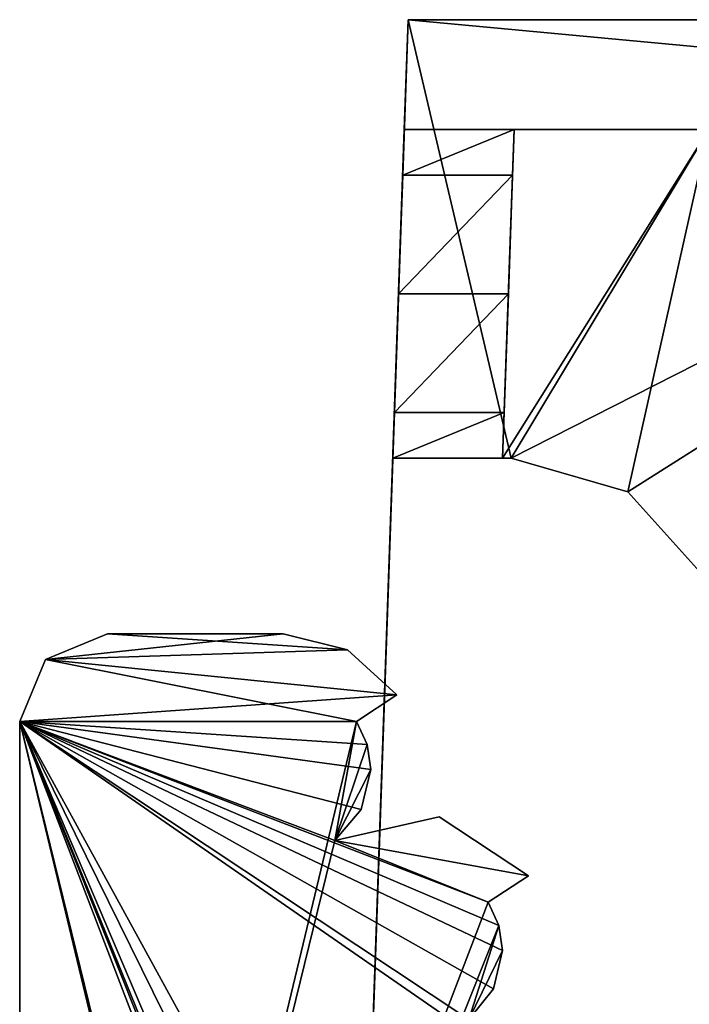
# Model space of a CAD drawing. Header units: millimetres. Extents: x -269 to 269, y -16 to 416.
# Tile 26 of 171: x -259 to -244, y 392 to 414. Entities that reach past the tile are written whole.
import ezdxf

# ---------------------------------------------------------------- set-up
doc = ezdxf.new("R2010")
doc.units = ezdxf.units.MM
doc.header["$LTSCALE"] = 65.185185
for name, color, linetype in [('2206', 7, 'CONTINUOUS'), ('2207', 7, 'CONTINUOUS'), ('2208', 7, 'CONTINUOUS'), ('2209', 7, 'CONTINUOUS'), ('2210', 7, 'CONTINUOUS'), ('2235', 7, 'CONTINUOUS'), ('2236', 7, 'CONTINUOUS'), ('2237', 7, 'CONTINUOUS'), ('2238', 7, 'CONTINUOUS'), ('2239', 7, 'CONTINUOUS'), ('2240', 7, 'CONTINUOUS'), ('809', 7, 'CONTINUOUS'), ('810', 7, 'CONTINUOUS'), ('865', 7, 'CONTINUOUS'), ('868', 7, 'CONTINUOUS'), ('898', 7, 'CONTINUOUS'), ('899', 7, 'CONTINUOUS'), ('903', 7, 'CONTINUOUS'), ('904', 7, 'CONTINUOUS'), ('905', 7, 'CONTINUOUS'), ('906', 7, 'CONTINUOUS'), ('907', 7, 'CONTINUOUS'), ('908', 7, 'CONTINUOUS')]:
    doc.layers.add(name, color=color, linetype=linetype)

msp = doc.modelspace()

# ---------------------------------------------------------------- linework, layer by layer
at = {"layer": '2206', "linetype": 'Continuous'}
for points in [[(-251.53, 399.629, -317), (-253, 400, -317), (-251.53, 399.629, -17), (-251.53, 399.629, -317)], [(-253, 400, -317), (-253, 400, -17), (-251.53, 399.629, -17), (-253, 400, -317)], [(-250.411, 398.605, -317), (-251.53, 399.629, -317), (-250.411, 398.605, -17), (-250.411, 398.605, -317)], [(-250.411, 398.605, -17), (-251.53, 399.629, -317), (-251.53, 399.629, -17), (-250.411, 398.605, -17)]]:
    msp.add_3dface(points, dxfattribs=at)
at = {"layer": '2207', "linetype": 'Continuous'}
for points in [[(-253, 400, -317), (-257, 400, -317), (-257, 400, -17), (-253, 400, -317)], [(-253, 400, -317), (-257, 400, -17), (-253, 400, -17), (-253, 400, -317)]]:
    msp.add_3dface(points, dxfattribs=at)
at = {"layer": '2208', "linetype": 'Continuous'}
for points in [[(-257, 400, -317), (-258.414, 399.414, -317), (-257, 400, -17), (-257, 400, -317)], [(-258.414, 399.414, -317), (-258.414, 399.414, -17), (-257, 400, -17), (-258.414, 399.414, -317)], [(-259, 398, -317), (-259, 398, -17), (-258.414, 399.414, -17), (-259, 398, -317)], [(-258.414, 399.414, -317), (-259, 398, -317), (-258.414, 399.414, -17), (-258.414, 399.414, -317)]]:
    msp.add_3dface(points, dxfattribs=at)
at = {"layer": '2209', "linetype": 'Continuous'}
for points in [[(-259, 379.9, -254), (-259, 380.515, -255.485), (-259, 398, -317), (-259, 379.9, -254)], [(-259, 379.9, -254), (-259, 398, -317), (-259, 366, -317), (-259, 379.9, -254)], [(-259, 380.515, -255.485), (-259, 382, -256.1), (-259, 398, -317), (-259, 380.515, -255.485)], [(-259, 382, -256.1), (-259, 383.485, -255.485), (-259, 398, -317), (-259, 382, -256.1)], [(-259, 383.485, -255.485), (-259, 384.1, -254), (-259, 398, -317), (-259, 383.485, -255.485)], [(-259, 384.1, -254), (-259, 384.1, -250), (-259, 398, -317), (-259, 384.1, -254)], [(-259, 398, -317), (-259, 384.1, -250), (-259, 382, -228.1), (-259, 398, -317)], [(-259, 398, -17), (-259, 398, -317), (-259, 383.82, -40.953), (-259, 398, -17)], [(-259, 384.685, -223.45), (-259, 398, -317), (-259, 384.686, -226.548), (-259, 384.685, -223.45)], [(-259, 398, -317), (-259, 384.685, -223.45), (-259, 382, -72.1), (-259, 398, -317)], [(-259, 384.686, -226.548), (-259, 398, -317), (-259, 382, -228.1), (-259, 384.686, -226.548)], [(-259, 383.82, -40.953), (-259, 398, -317), (-259, 383.818, -43.051), (-259, 383.82, -40.953)], [(-259, 383.818, -43.051), (-259, 398, -317), (-259, 384.685, -67.45), (-259, 383.818, -43.051)], [(-259, 384.685, -67.45), (-259, 398, -317), (-259, 384.686, -70.548), (-259, 384.685, -67.45)], [(-259, 384.686, -70.548), (-259, 398, -317), (-259, 382, -72.1), (-259, 384.686, -70.548)], [(-259, 366, -17), (-259, 398, -17), (-259, 383.82, -40.953), (-259, 366, -17)]]:
    msp.add_3dface(points, dxfattribs=at)
at = {"layer": '2210', "linetype": 'Continuous'}
for points in [[(-257, 400, -317), (-251.53, 399.629, -317), (-258.414, 399.414, -317), (-257, 400, -317)], [(-253, 400, -317), (-251.53, 399.629, -317), (-257, 400, -317), (-253, 400, -317)], [(-251.53, 399.629, -317), (-250.411, 398.605, -317), (-258.414, 399.414, -317), (-251.53, 399.629, -317)], [(-251.33, 398, -317), (-259, 398, -317), (-258.414, 399.414, -317), (-251.33, 398, -317)], [(-250.411, 398.605, -317), (-251.33, 398, -317), (-258.414, 399.414, -317), (-250.411, 398.605, -317)], [(-259, 366, -317), (-259, 398, -317), (-251.33, 366, -317), (-259, 366, -317)], [(-251.33, 366, -317), (-259, 398, -317), (-251.824, 368.717, -317), (-251.33, 366, -317)], [(-251.824, 368.717, -317), (-259, 398, -317), (-248.33, 370.124, -317), (-251.824, 368.717, -317)], [(-248.33, 370.124, -317), (-259, 398, -317), (-248.084, 370.65, -317), (-248.33, 370.124, -317)], [(-248.084, 370.65, -317), (-259, 398, -317), (-248.768, 372.8, -317), (-248.084, 370.65, -317)], [(-248.768, 372.8, -317), (-259, 398, -317), (-248.3, 372.8, -317), (-248.768, 372.8, -317)], [(-248.3, 372.8, -317), (-259, 398, -317), (-246.886, 373.386, -317), (-248.3, 372.8, -317)], [(-246.886, 373.386, -317), (-259, 398, -317), (-246.3, 374.8, -317), (-246.886, 373.386, -317)], [(-246.3, 374.8, -317), (-259, 398, -317), (-246.3, 389.2, -317), (-246.3, 374.8, -317)], [(-246.3, 389.2, -317), (-259, 398, -317), (-248.768, 391.2, -317), (-246.3, 389.2, -317)], [(-248.768, 391.2, -317), (-259, 398, -317), (-248.202, 391.899, -317), (-248.768, 391.2, -317)], [(-248.202, 391.899, -317), (-259, 398, -317), (-248, 392.776, -317), (-248.202, 391.899, -317)], [(-248, 392.776, -317), (-259, 398, -317), (-248.084, 393.348, -317), (-248, 392.776, -317)], [(-248.084, 393.348, -317), (-259, 398, -317), (-248.329, 393.876, -317), (-248.084, 393.348, -317)], [(-248.329, 393.876, -317), (-259, 398, -317), (-251.824, 395.283, -317), (-248.329, 393.876, -317)], [(-251.824, 395.283, -317), (-259, 398, -317), (-251.218, 395.993, -317), (-251.824, 395.283, -317)], [(-251.218, 395.993, -317), (-259, 398, -317), (-251, 396.9, -317), (-251.218, 395.993, -317)], [(-251, 396.9, -317), (-259, 398, -317), (-251.084, 397.474, -317), (-251, 396.9, -317)], [(-251.084, 397.474, -317), (-259, 398, -317), (-251.33, 398, -317), (-251.084, 397.474, -317)], [(-249.446, 395.826, -317), (-247.411, 394.481, -317), (-251.824, 395.283, -317), (-249.446, 395.826, -317)], [(-247.411, 394.481, -317), (-248.329, 393.876, -317), (-251.824, 395.283, -317), (-247.411, 394.481, -317)]]:
    msp.add_3dface(points, dxfattribs=at)
at = {"layer": '2235', "linetype": 'Continuous'}
for points in [[(-248.329, 393.876, -317), (-248.33, 393.876, -17), (-248.084, 393.348, -17), (-248.329, 393.876, -317)], [(-248.084, 393.348, -317), (-248.329, 393.876, -317), (-248.084, 393.348, -17), (-248.084, 393.348, -317)], [(-248, 392.776, -317), (-248.084, 393.348, -317), (-248, 392.776, -17), (-248, 392.776, -317)], [(-248.084, 393.348, -317), (-248.084, 393.348, -17), (-248, 392.776, -17), (-248.084, 393.348, -317)], [(-248.202, 391.899, -317), (-248, 392.776, -317), (-248.202, 391.899, -17), (-248.202, 391.899, -317)], [(-248, 392.776, -317), (-248, 392.776, -17), (-248.202, 391.899, -17), (-248, 392.776, -317)], [(-248.768, 391.2, -317), (-248.202, 391.899, -317), (-248.768, 391.2, -17), (-248.768, 391.2, -317)], [(-248.202, 391.899, -317), (-248.202, 391.899, -17), (-248.768, 391.2, -17), (-248.202, 391.899, -317)]]:
    msp.add_3dface(points, dxfattribs=at)
at = {"layer": '2236', "linetype": 'Continuous'}
for points in [[(-248.329, 393.876, -317), (-247.411, 394.481, -17), (-248.33, 393.876, -17), (-248.329, 393.876, -317)], [(-248.329, 393.876, -317), (-247.411, 394.481, -317), (-247.411, 394.481, -17), (-248.329, 393.876, -317)]]:
    msp.add_3dface(points, dxfattribs=at)
at = {"layer": '2237', "linetype": 'Continuous'}
for points in [[(-249.446, 395.826, -317), (-251.824, 395.283, -317), (-249.446, 395.826, -17), (-249.446, 395.826, -317)], [(-251.824, 395.283, -317), (-251.824, 395.283, -17), (-249.446, 395.826, -17), (-251.824, 395.283, -317)], [(-247.411, 394.481, -317), (-249.446, 395.826, -317), (-247.411, 394.481, -17), (-247.411, 394.481, -317)], [(-249.446, 395.826, -317), (-249.446, 395.826, -17), (-247.411, 394.481, -17), (-249.446, 395.826, -317)]]:
    msp.add_3dface(points, dxfattribs=at)
at = {"layer": '2238', "linetype": 'Continuous'}
for points in [[(-251.084, 397.474, -317), (-251.33, 398, -317), (-251.084, 397.474, -17), (-251.084, 397.474, -317)], [(-251.33, 398, -317), (-251.33, 398, -17), (-251.084, 397.474, -17), (-251.33, 398, -317)], [(-251, 396.9, -317), (-251.084, 397.474, -317), (-251, 396.9, -17), (-251, 396.9, -317)], [(-251.084, 397.474, -317), (-251.084, 397.474, -17), (-251, 396.9, -17), (-251.084, 397.474, -317)], [(-251.218, 395.993, -317), (-251, 396.9, -317), (-251.218, 395.993, -17), (-251.218, 395.993, -317)], [(-251, 396.9, -317), (-251, 396.9, -17), (-251.218, 395.993, -17), (-251, 396.9, -317)], [(-251.824, 395.283, -317), (-251.218, 395.993, -317), (-251.824, 395.283, -17), (-251.824, 395.283, -317)], [(-251.218, 395.993, -317), (-251.218, 395.993, -17), (-251.824, 395.283, -17), (-251.218, 395.993, -317)]]:
    msp.add_3dface(points, dxfattribs=at)
at = {"layer": '2239', "linetype": 'Continuous'}
for points in [[(-251.33, 398, -317), (-250.411, 398.605, -317), (-250.411, 398.605, -17), (-251.33, 398, -317)], [(-251.33, 398, -317), (-250.411, 398.605, -17), (-251.33, 398, -17), (-251.33, 398, -317)]]:
    msp.add_3dface(points, dxfattribs=at)
at = {"layer": '2240', "linetype": 'Continuous'}
for points in [[(-257, 400, -17), (-258.414, 399.414, -17), (-253, 400, -17), (-257, 400, -17)], [(-253, 400, -17), (-258.414, 399.414, -17), (-251.53, 399.629, -17), (-253, 400, -17)], [(-258.414, 399.414, -17), (-250.411, 398.605, -17), (-251.53, 399.629, -17), (-258.414, 399.414, -17)], [(-259, 398, -17), (-250.411, 398.605, -17), (-258.414, 399.414, -17), (-259, 398, -17)], [(-250.411, 398.605, -17), (-259, 398, -17), (-251.33, 398, -17), (-250.411, 398.605, -17)], [(-259, 398, -17), (-259, 366, -17), (-251.33, 398, -17), (-259, 398, -17)], [(-251.33, 398, -17), (-259, 366, -17), (-251.824, 395.283, -17), (-251.33, 398, -17)], [(-251.084, 397.474, -17), (-251.33, 398, -17), (-251.824, 395.283, -17), (-251.084, 397.474, -17)], [(-251, 396.9, -17), (-251.084, 397.474, -17), (-251.824, 395.283, -17), (-251, 396.9, -17)], [(-251.218, 395.993, -17), (-251, 396.9, -17), (-251.824, 395.283, -17), (-251.218, 395.993, -17)], [(-249.446, 395.826, -17), (-251.824, 395.283, -17), (-247.411, 394.481, -17), (-249.446, 395.826, -17)], [(-251.824, 395.283, -17), (-259, 366, -17), (-248.33, 393.876, -17), (-251.824, 395.283, -17)], [(-247.411, 394.481, -17), (-251.824, 395.283, -17), (-248.33, 393.876, -17), (-247.411, 394.481, -17)], [(-248.33, 393.876, -17), (-259, 366, -17), (-248.084, 393.348, -17), (-248.33, 393.876, -17)], [(-248.084, 393.348, -17), (-259, 366, -17), (-248.768, 391.2, -17), (-248.084, 393.348, -17)], [(-248, 392.776, -17), (-248.084, 393.348, -17), (-248.768, 391.2, -17), (-248, 392.776, -17)], [(-248.202, 391.899, -17), (-248, 392.776, -17), (-248.768, 391.2, -17), (-248.202, 391.899, -17)]]:
    msp.add_3dface(points, dxfattribs=at)
at = {"layer": '809', "linetype": 'Continuous'}
for points in [[(-251.794, 366.908, -2.706), (251.794, 366.908, -2.706), (-250.149, 414, -4.351), (-251.794, 366.908, -2.706)], [(251.794, 366.908, -2.706), (250.149, 414, -4.351), (-250.149, 414, -4.351), (251.794, 366.908, -2.706)]]:
    msp.add_3dface(points, dxfattribs=at)
at = {"layer": '810', "linetype": 'Continuous'}
for points in [[(-250.149, 414, -4.351), (250.149, 414, -4.351), (-216.158, 414, -19.149), (-250.149, 414, -4.351)], [(-250.149, 414, -4.351), (-216.158, 414, -19.149), (-224.643, 414, -22.665), (-250.149, 414, -4.351)], [(-250.149, 414, -361.649), (-250.149, 414, -4.351), (-228.151, 414, -31.142), (-250.149, 414, -361.649)], [(-228.151, 414, -31.142), (-250.149, 414, -4.351), (-224.643, 414, -22.665), (-228.151, 414, -31.142)], [(-228.151, 414, -361.649), (-250.149, 414, -361.649), (-228.151, 414, -350.1), (-228.151, 414, -361.649)], [(-228.151, 414, -350.1), (-250.149, 414, -361.649), (-231.559, 414, -350.1), (-228.151, 414, -350.1)], [(-231.559, 414, -350.1), (-250.149, 414, -361.649), (-231.559, 414, -346.7), (-231.559, 414, -350.1)], [(-231.559, 414, -346.7), (-250.149, 414, -361.649), (-231.559, 414, -307.5), (-231.559, 414, -346.7)], [(-231.559, 414, -307.5), (-250.149, 414, -361.649), (-231.559, 414, -304.1), (-231.559, 414, -307.5)], [(-231.559, 414, -304.1), (-250.149, 414, -361.649), (-231.559, 414, -264.9), (-231.559, 414, -304.1)], [(-231.559, 414, -264.9), (-250.149, 414, -361.649), (-231.559, 414, -261.5), (-231.559, 414, -264.9)], [(-231.559, 414, -261.5), (-250.149, 414, -361.649), (-231.559, 414, -222.3), (-231.559, 414, -261.5)], [(-231.559, 414, -222.3), (-250.149, 414, -361.649), (-231.559, 414, -218.9), (-231.559, 414, -222.3)], [(-231.559, 414, -218.9), (-250.149, 414, -361.649), (-231.559, 414, -179.7), (-231.559, 414, -218.9)], [(-231.559, 414, -179.7), (-250.149, 414, -361.649), (-231.559, 414, -176.3), (-231.559, 414, -179.7)], [(-231.559, 414, -176.3), (-250.149, 414, -361.649), (-228.151, 414, -31.142), (-231.559, 414, -176.3)]]:
    msp.add_3dface(points, dxfattribs=at)
at = {"layer": '865', "linetype": 'Continuous'}
for points in [[(-250.498, 404, -361.998), (-250.149, 414, -361.649), (-247.8, 404, -361.998), (-250.498, 404, -361.998)], [(-250.149, 414, -361.649), (-228.151, 414, -361.649), (-247.8, 404, -361.998), (-250.149, 414, -361.649)], [(-247.8, 404, -361.998), (-228.151, 414, -361.649), (-245.145, 403.237, -362.025), (-247.8, 404, -361.998)], [(-245.145, 403.237, -362.025), (-228.151, 414, -361.649), (-243.3, 401.179, -362.097), (-245.145, 403.237, -362.025)]]:
    msp.add_3dface(points, dxfattribs=at)
at = {"layer": '868', "linetype": 'Continuous'}
for points in [[(-247.998, 404, -359.498), (-247.8, 404, -359.498), (-243.3, 411.5, -359.237), (-247.998, 404, -359.498)], [(-247.737, 411.5, -359.237), (-247.998, 404, -359.498), (-243.3, 411.5, -359.237), (-247.737, 411.5, -359.237)], [(-247.8, 404, -359.498), (-245.145, 403.237, -359.525), (-243.3, 411.5, -359.237), (-247.8, 404, -359.498)], [(-245.145, 403.237, -359.525), (-243.3, 401.179, -359.597), (-243.3, 411.5, -359.237), (-245.145, 403.237, -359.525)]]:
    msp.add_3dface(points, dxfattribs=at)
at = {"layer": '898', "linetype": 'Continuous'}
for points in [[(-243.3, 411.5, -359.237), (-243.3, 411.5, -259.5), (-250.237, 411.5, -6.291), (-243.3, 411.5, -359.237)], [(-247.737, 411.5, -319.5), (-243.3, 411.5, -359.237), (-250.237, 411.5, -6.291), (-247.737, 411.5, -319.5)], [(-220.139, 411.5, -17.736), (0, 411.5, -7.165), (-250.237, 411.5, -6.291), (-220.139, 411.5, -17.736)], [(-227.316, 411.5, -23.064), (-220.139, 411.5, -17.736), (-250.237, 411.5, -6.291), (-227.316, 411.5, -23.064)], [(-230.51, 411.5, -31.417), (-227.316, 411.5, -23.064), (-250.237, 411.5, -6.291), (-230.51, 411.5, -31.417)], [(-241, 411.5, -31.453), (-230.51, 411.5, -31.417), (-250.237, 411.5, -6.291), (-241, 411.5, -31.453)], [(-241, 411.5, -32.768), (-241, 411.5, -31.453), (-250.237, 411.5, -6.291), (-241, 411.5, -32.768)], [(-243.3, 411.5, -57.5), (-241, 411.5, -32.768), (-250.237, 411.5, -6.291), (-243.3, 411.5, -57.5)], [(-243.3, 411.5, -142.5), (-243.3, 411.5, -57.5), (-250.237, 411.5, -6.291), (-243.3, 411.5, -142.5)], [(-243.3, 411.5, -259.5), (-243.3, 411.5, -142.5), (-250.237, 411.5, -6.291), (-243.3, 411.5, -259.5)], [(-250.237, 411.5, -319.5), (-247.737, 411.5, -319.5), (-250.237, 411.5, -6.291), (-250.237, 411.5, -319.5)], [(-247.737, 411.5, -359.237), (-243.3, 411.5, -359.237), (-247.737, 411.5, -319.5), (-247.737, 411.5, -359.237)]]:
    msp.add_3dface(points, dxfattribs=at)
at = {"layer": '899', "linetype": 'Continuous'}
for points in [[(-250.237, 411.5, -6.291), (0, 411.5, -7.165), (-251.74, 368.446, -4.782), (-250.237, 411.5, -6.291)], [(0, 411.5, -7.165), (0, 369.114, -5.685), (-251.74, 368.446, -4.782), (0, 411.5, -7.165)]]:
    msp.add_3dface(points, dxfattribs=at)
at = {"layer": '903', "linetype": 'Continuous'}
for points in [[(-251.794, 366.908, -2.706), (-250.149, 414, -4.351), (-251.74, 368.446, -4.782), (-251.794, 366.908, -2.706)], [(-250.149, 414, -4.351), (-250.237, 411.5, -6.291), (-251.74, 368.446, -4.782), (-250.149, 414, -4.351)], [(-250.149, 414, -361.649), (-250.498, 404, -361.998), (-250.498, 404, -329.182), (-250.149, 414, -361.649)], [(-250.462, 405.047, -326.121), (-250.149, 414, -361.649), (-250.498, 404, -329.182), (-250.462, 405.047, -326.121)], [(-250.367, 407.75, -324.341), (-250.149, 414, -361.649), (-250.462, 405.047, -326.121), (-250.367, 407.75, -324.341)], [(-250.273, 410.453, -322.561), (-250.149, 414, -361.649), (-250.367, 407.75, -324.341), (-250.273, 410.453, -322.561)], [(-250.237, 411.5, -319.5), (-250.149, 414, -361.649), (-250.273, 410.453, -322.561), (-250.237, 411.5, -319.5)], [(-250.149, 414, -4.351), (-250.149, 414, -361.649), (-250.237, 411.5, -6.291), (-250.149, 414, -4.351)], [(-250.149, 414, -361.649), (-250.237, 411.5, -319.5), (-250.237, 411.5, -6.291), (-250.149, 414, -361.649)]]:
    msp.add_3dface(points, dxfattribs=at)
at = {"layer": '904', "linetype": 'Continuous'}
for points in [[(-247.737, 411.5, -319.5), (-250.237, 411.5, -319.5), (-250.273, 410.453, -322.561), (-247.737, 411.5, -319.5)], [(-247.737, 411.5, -319.5), (-250.273, 410.453, -322.561), (-247.773, 410.453, -322.561), (-247.737, 411.5, -319.5)], [(-250.273, 410.453, -322.561), (-250.367, 407.75, -324.341), (-247.773, 410.453, -322.561), (-250.273, 410.453, -322.561)], [(-250.367, 407.75, -324.341), (-247.867, 407.75, -324.341), (-247.773, 410.453, -322.561), (-250.367, 407.75, -324.341)]]:
    msp.add_3dface(points, dxfattribs=at)
at = {"layer": '905', "linetype": 'Continuous'}
for points in [[(-250.367, 407.75, -324.341), (-250.462, 405.047, -326.121), (-247.867, 407.75, -324.341), (-250.367, 407.75, -324.341)], [(-247.867, 407.75, -324.341), (-250.462, 405.047, -326.121), (-247.962, 405.047, -326.121), (-247.867, 407.75, -324.341)], [(-250.462, 405.047, -326.121), (-250.498, 404, -329.182), (-247.962, 405.047, -326.121), (-250.462, 405.047, -326.121)], [(-247.962, 405.047, -326.121), (-250.498, 404, -329.182), (-247.998, 404, -329.182), (-247.962, 405.047, -326.121)]]:
    msp.add_3dface(points, dxfattribs=at)
at = {"layer": '906', "linetype": 'Continuous'}
for points in [[(-247.998, 404, -359.498), (-247.737, 411.5, -359.237), (-247.998, 404, -329.182), (-247.998, 404, -359.498)], [(-247.737, 411.5, -359.237), (-247.773, 410.453, -322.561), (-247.998, 404, -329.182), (-247.737, 411.5, -359.237)], [(-247.737, 411.5, -359.237), (-247.737, 411.5, -319.5), (-247.773, 410.453, -322.561), (-247.737, 411.5, -359.237)], [(-247.773, 410.453, -322.561), (-247.867, 407.75, -324.341), (-247.998, 404, -329.182), (-247.773, 410.453, -322.561)], [(-247.962, 405.047, -326.121), (-247.998, 404, -329.182), (-247.867, 407.75, -324.341), (-247.962, 405.047, -326.121)]]:
    msp.add_3dface(points, dxfattribs=at)
at = {"layer": '907', "linetype": 'Continuous'}
for points in [[(-250.498, 404, -361.998), (-247.8, 404, -361.998), (-247.8, 404, -359.498), (-250.498, 404, -361.998)], [(-250.498, 404, -361.998), (-247.8, 404, -359.498), (-247.998, 404, -359.498), (-250.498, 404, -361.998)], [(-250.498, 404, -361.998), (-247.998, 404, -359.498), (-247.998, 404, -329.182), (-250.498, 404, -361.998)], [(-250.498, 404, -329.182), (-250.498, 404, -361.998), (-247.998, 404, -329.182), (-250.498, 404, -329.182)]]:
    msp.add_3dface(points, dxfattribs=at)
at = {"layer": '908', "linetype": 'Continuous'}
for points in [[(-247.8, 404, -361.998), (-245.145, 403.237, -362.025), (-247.8, 404, -359.498), (-247.8, 404, -361.998)], [(-245.145, 403.237, -362.025), (-245.145, 403.237, -359.525), (-247.8, 404, -359.498), (-245.145, 403.237, -362.025)], [(-245.145, 403.237, -362.025), (-243.3, 401.179, -362.097), (-245.145, 403.237, -359.525), (-245.145, 403.237, -362.025)], [(-243.3, 401.179, -362.097), (-243.3, 401.179, -359.597), (-245.145, 403.237, -359.525), (-243.3, 401.179, -362.097)]]:
    msp.add_3dface(points, dxfattribs=at)

doc.saveas('drawing.dxf')
